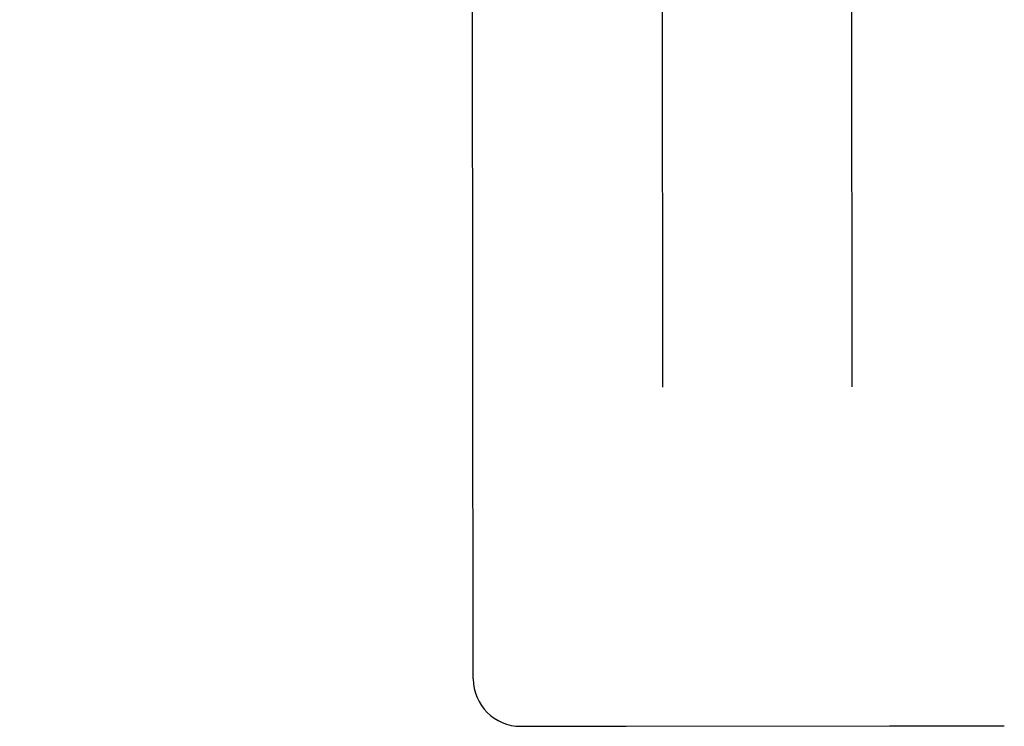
# Model space of a CAD drawing. Header units: inches. Extents: x 0 to 255, y -1 to 165.
# Tile 20 of 76: x 85.98 to 86.629, y 44.379 to 44.845. Entities that reach past the tile are written whole.
import ezdxf

# ---------------------------------------------------------------- set-up
doc = ezdxf.new("R2010")
doc.units = ezdxf.units.IN
doc.header["$LTSCALE"] = 14.034771
doc.header["$MEASUREMENT"] = 0
doc.linetypes.add('HIDDEN', pattern=[0.2, 0.1, -0.1])
doc.layers.get('0').update_dxf_attribs({"linetype": 'CONTINUOUS'})
for name, color, linetype in [('02___PRT_ALL_AXES', 7, 'CONTINUOUS'), ('DEFAULT_2', 8, 'HIDDEN'), ('DIMENSIONS', 7, 'CONTINUOUS')]:
    doc.layers.add(name, color=color, linetype=linetype)
doc.styles.get("Standard").update_dxf_attribs({"font": 'txt', "width": 0.8})
doc.dimstyles.new('DIMSTYLE_3', dxfattribs={"dimtxt": 1.170815, "dimasz": 1.501045, "dimexe": 0.09, "dimexo": 0.07, "dimgap": 0.039, "dimtad": 0, "dimtih": 1, "dimtoh": 1, "dimzin": 4, "dimdsep": 46, "dimtxsty": 'Standard', "dimblk": '_FILLED', "dimblk1": '_FILLED', "dimblk2": '_FILLED', "dimcen": 0.09, "dimadec": 0, "dimazin": 0, "dimtfac": 1, "dimtofl": 0, "dimtmove": 0, "dimatfit": 3, "dimldrblk": '_FILLED', "dimfxl": 0, "dimtolj": 1, "dimtzin": 4, "dimarcsym": 0})

# ---------------------------------------------------------------- blocks, each defined once
blk = doc.blocks.new('_FILLED')
at = {"color": 0, "linetype": 'ByBlock'}
blk.add_solid([(0, 0), (-1, 0.2), (-1, -0.2)], dxfattribs=at)
blk = doc.blocks.new('*D13')
at = {"layer": 'DIMENSIONS', "color": 2, "linetype": 'Continuous'}
for p, q in [((83.85764, 109.31004), (80.85555, 109.31004)), ((87.48264, 109.31004), (90.36579, 109.31004))]:
    blk.add_line(p, q, dxfattribs=at)
at = {"layer": 'DIMENSIONS', "color": 2, "linetype": 'Continuous', "xscale": 1.5010450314, "yscale": 1.5010450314, "zscale": 1.5010450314}
blk.add_blockref('_FILLED', (83.85764, 109.31004), dxfattribs=at)
at = {"layer": 'DIMENSIONS', "color": 2, "linetype": 'Continuous', "xscale": 1.5010450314, "yscale": 1.5010450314, "zscale": 1.5010450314, "rotation": 180}
blk.add_blockref('_FILLED', (87.48264, 109.31004), dxfattribs=at)
at = {"layer": 'DIMENSIONS', "color": 2, "linetype": 'Continuous', "insert": (90.9512, 109.89544), "char_height": 1.170815, "width": 3.7466084, "attachment_point": 1, "line_spacing_factor": 0.9}
blk.add_mtext('3.63', dxfattribs=at)

msp = doc.modelspace()

# ---------------------------------------------------------------- linework, layer by layer
at = {"layer": '02___PRT_ALL_AXES', "color": 8, "linetype": 'HIDDEN'}
for p, q in [((86.31023, 44.37925), (86.37898, 44.37933)), ((86.37969, 44.37934), (86.55327, 44.37954)), ((86.55398, 44.37954), (86.62898, 44.37962))]:
    msp.add_line(p, q, dxfattribs=at)
at = {"layer": 'DEFAULT_2', "color": 8, "linetype": 'HIDDEN'}
for p, q in [((86.27894, 44.41046), (86.27671, 46.30573)), ((86.40307, 45.15489), (86.40372, 44.60279)), ((86.52872, 44.60293), (86.52807, 45.15504)), ((86.37941, 44.37934), (86.37969, 44.37934)), ((86.55327, 44.37954), (86.55355, 44.37954))]:
    msp.add_line(p, q, dxfattribs=at)
for centre, radius, start, end in [((86.31019, 44.4105), 0.03125, 180.06732, 270.06732), ((86.37895, 44.40433), 0.025, 270.06732, 271.05762), ((86.55395, 44.40454), 0.025, 269.07702, 270.06732)]:
    msp.add_arc(centre, radius, start, end, dxfattribs=at)

# ---------------------------------------------------------------- dimensions: what is measured, and where the dimension line sits
at = {"layer": 'DIMENSIONS', "color": 2, "linetype": 'Continuous'}
dim = msp.add_linear_dim(base=(83.8576415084, 109.3100356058), p1=(87.4826415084, 123.6420264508), p2=(83.8576415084, 44.3910264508), angle=180, dimstyle='DIMSTYLE_3', dxfattribs=at)
dim.commit()
dim.dimension.update_dxf_attribs({"geometry": '*D13', "text_midpoint": (92.8244998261, 109.3100356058), "dimtype": 160})

doc.saveas('drawing.dxf')
